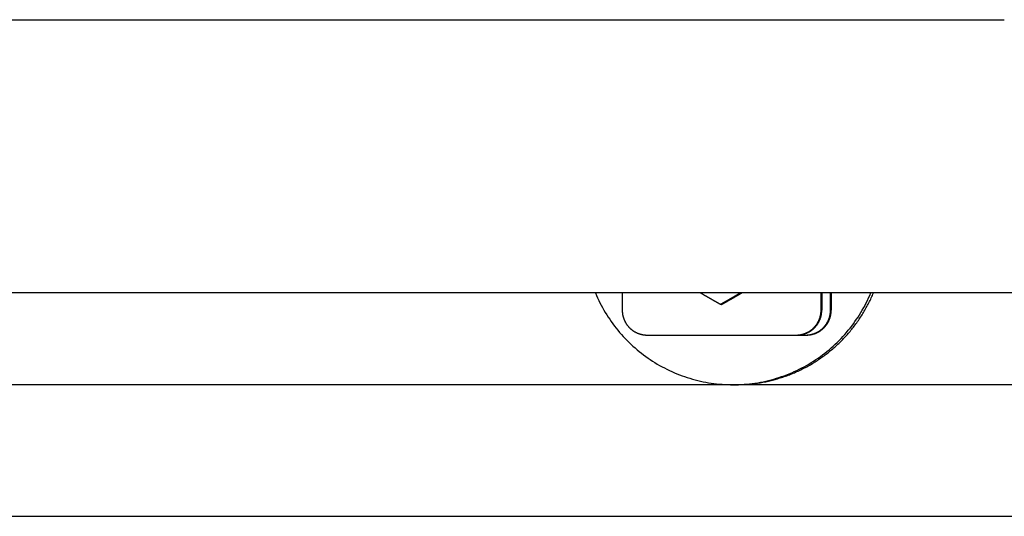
# Model space of a CAD drawing. Extents: x 715 to 7297, y -133 to 6110.
# Tile 68 of 93: x 5822 to 6021, y -63 to 37. Entities that reach past the tile are written whole.
import ezdxf

# ---------------------------------------------------------------- set-up
doc = ezdxf.new("R2010")
doc.units = 0
doc.layers.get('0').update_dxf_attribs({"linetype": 'CONTINUOUS'})

msp = doc.modelspace()

# ---------------------------------------------------------------- linework, layer by layer
for p, q in [((1171.7173, 37.2711), (6020.522, 37.2711)), ((6015.7363, -17.7289), (4551.1873, -17.7289)), ((5943.6697, -17.7289), (5943.6697, -21.2289)), ((5983.6636, -21.2289), (5983.6636, -17.7289)), ((5983.8033, -17.7289), (5983.8033, -21.2289)), ((5985.566, -21.2289), (5985.566, -17.7289)), ((5985.7056, -17.7289), (5985.7056, -21.2289)), ((6015.7265, -17.729), (6015.7265, -17.7289)), ((6017.5634, -17.729), (6015.7265, -17.729)), ((6226.6122, -17.729), (6017.5634, -17.729)), ((5963.6404, -20.0853), (5963.4347, -20.0853)), ((5948.669, -26.2289), (5978.6644, -26.2289)), ((5978.6644, -26.2289), (5978.804, -26.2289)), ((5978.804, -26.2289), (5980.5667, -26.2289)), ((5980.5667, -26.2289), (5980.7063, -26.2289)), ((6251.5496, -36.2289), (4717.775, -36.2289)), ((5966.4905, -36.2289), (5965.9669, -36.2289)), ((4772.775, -62.7289), (6272.775, -62.7289))]:
    msp.add_line(p, q)
for points in [[(5938.26, -17.7289, 0), (5938.48, -18.2367, 0), (5938.7, -18.7404, 0), (5938.94, -19.2399, 0), (5939.18, -19.7349, 0), (5939.44, -20.2254, 0), (5939.7, -20.7112, 0), (5939.97, -21.192, 0), (5940.25, -21.6678, 0), (5940.54, -22.1384, 0), (5940.83, -22.6036, 0), (5941.14, -23.0632, 0), (5941.45, -23.5172, 0), (5941.78, -23.9653, 0), (5942.11, -24.4074, 0), (5942.44, -24.8433, 0), (5942.79, -25.2729, 0), (5943.14, -25.6961, 0), (5943.51, -26.1128, 0), (5943.88, -26.5226, 0), (5944.25, -26.9256, 0), (5944.64, -27.3216, 0), (5945.03, -27.7105, 0), (5945.43, -28.0921, 0), (5945.83, -28.4663, 0), (5946.25, -28.833, 0), (5946.66, -29.192, 0), (5947.09, -29.5433, 0), (5947.52, -29.8866, 0), (5947.96, -30.222, 0), (5948.4, -30.5492, 0), (5948.86, -30.8682, 0), (5949.31, -31.1789, 0), (5949.77, -31.4811, 0), (5950.24, -31.7748, 0), (5950.71, -32.0598, 0), (5951.19, -32.3361, 0), (5951.67, -32.6035, 0), (5952.16, -32.8621, 0), (5952.65, -33.1116, 0), (5953.15, -33.352, 0), (5953.65, -33.5832, 0), (5954.16, -33.8052, 0), (5954.66, -34.0178, 0), (5955.18, -34.2211, 0), (5955.69, -34.4148, 0), (5956.21, -34.5991, 0), (5956.74, -34.7737, 0), (5957.26, -34.9387, 0), (5957.79, -35.0939, 0), (5958.33, -35.2394, 0), (5958.86, -35.375, 0), (5959.4, -35.5008, 0), (5959.94, -35.6167, 0), (5960.48, -35.7227, 0), (5961.02, -35.8186, 0), (5961.57, -35.9046, 0), (5962.11, -35.9805, 0), (5962.66, -36.0463, 0), (5963.21, -36.1021, 0), (5963.76, -36.1477, 0), (5964.31, -36.1832, 0), (5964.86, -36.2086, 0), (5965.42, -36.2238, 0), (5965.97, -36.2289, 0), (5966.52, -36.2238, 0), (5967.07, -36.2086, 0), (5967.62, -36.1832, 0), (5968.17, -36.1477, 0), (5968.72, -36.1021, 0), (5969.27, -36.0463, 0), (5969.82, -35.9805, 0), (5970.37, -35.9046, 0), (5970.91, -35.8186, 0), (5971.45, -35.7227, 0), (5972, -35.6167, 0), (5972.54, -35.5008, 0), (5973.07, -35.375, 0), (5973.61, -35.2394, 0), (5974.14, -35.0939, 0), (5974.67, -34.9387, 0), (5975.2, -34.7737, 0), (5975.72, -34.5991, 0), (5976.24, -34.4148, 0), (5976.76, -34.2211, 0), (5977.27, -34.0178, 0), (5977.78, -33.8052, 0), (5978.28, -33.5832, 0), (5978.78, -33.352, 0), (5979.28, -33.1116, 0), (5979.77, -32.8621, 0), (5980.26, -32.6035, 0), (5980.74, -32.3361, 0), (5981.22, -32.0598, 0), (5981.69, -31.7748, 0), (5982.16, -31.4811, 0), (5982.62, -31.1789, 0), (5983.08, -30.8682, 0), (5983.53, -30.5492, 0), (5983.97, -30.222, 0), (5984.41, -29.8866, 0), (5984.84, -29.5433, 0), (5985.27, -29.192, 0), (5985.69, -28.833, 0), (5986.1, -28.4663, 0), (5986.51, -28.0921, 0), (5986.91, -27.7105, 0), (5987.3, -27.3216, 0), (5987.68, -26.9256, 0), (5988.06, -26.5226, 0), (5988.43, -26.1128, 0), (5988.79, -25.6961, 0), (5989.14, -25.2729, 0), (5989.49, -24.8433, 0), (5989.83, -24.4074, 0), (5990.16, -23.9653, 0), (5990.48, -23.5172, 0), (5990.79, -23.0632, 0), (5991.1, -22.6036, 0), (5991.4, -22.1384, 0), (5991.69, -21.6678, 0), (5991.96, -21.192, 0), (5992.24, -20.7112, 0), (5992.5, -20.2254, 0), (5992.75, -19.7349, 0), (5992.99, -19.2399, 0), (5993.23, -18.7404, 0), (5993.45, -18.2367, 0), (5993.67, -17.7289, 0)], [(5963.43, -20.0853, 0), (5963.39, -20.0576, 0), (5963.34, -20.03, 0), (5963.29, -20.0025, 0), (5963.24, -19.9751, 0), (5963.2, -19.9478, 0), (5963.15, -19.9205, 0), (5963.1, -19.8933, 0), (5963.05, -19.8662, 0), (5963.01, -19.8392, 0), (5962.96, -19.8122, 0), (5962.91, -19.7853, 0), (5962.87, -19.7585, 0), (5962.82, -19.7318, 0), (5962.77, -19.7052, 0), (5962.73, -19.6786, 0), (5962.68, -19.6521, 0), (5962.63, -19.6257, 0), (5962.59, -19.5993, 0), (5962.54, -19.573, 0), (5962.5, -19.5468, 0), (5962.45, -19.5206, 0), (5962.41, -19.4945, 0), (5962.36, -19.4685, 0), (5962.32, -19.4426, 0), (5962.27, -19.4167, 0), (5962.23, -19.3909, 0), (5962.18, -19.3651, 0), (5962.14, -19.3394, 0), (5962.09, -19.3138, 0), (5962.05, -19.2882, 0), (5962, -19.2627, 0), (5961.96, -19.2373, 0), (5961.91, -19.2119, 0), (5961.87, -19.1866, 0), (5961.83, -19.1613, 0), (5961.78, -19.1361, 0), (5961.74, -19.1109, 0), (5961.69, -19.0858, 0), (5961.65, -19.0608, 0), (5961.61, -19.0358, 0), (5961.56, -19.0109, 0), (5961.52, -18.986, 0), (5961.48, -18.9612, 0), (5961.43, -18.9364, 0), (5961.39, -18.9117, 0), (5961.35, -18.887, 0), (5961.31, -18.8624, 0), (5961.26, -18.8379, 0), (5961.22, -18.8133, 0), (5961.18, -18.7889, 0), (5961.14, -18.7645, 0), (5961.09, -18.7401, 0), (5961.05, -18.7158, 0), (5961.01, -18.6915, 0), (5960.97, -18.6672, 0), (5960.92, -18.6431, 0), (5960.88, -18.6189, 0), (5960.84, -18.5948, 0), (5960.8, -18.5708, 0), (5960.76, -18.5468, 0), (5960.72, -18.5228, 0), (5960.67, -18.4989, 0), (5960.63, -18.475, 0), (5960.59, -18.4511, 0), (5960.55, -18.4273, 0), (5960.51, -18.4035, 0), (5960.47, -18.3798, 0), (5960.43, -18.3561, 0), (5960.39, -18.3325, 0), (5960.34, -18.3089, 0), (5960.3, -18.2853, 0), (5960.26, -18.2617, 0), (5960.22, -18.2382, 0), (5960.18, -18.2147, 0), (5960.14, -18.1913, 0), (5960.1, -18.1679, 0), (5960.06, -18.1445, 0), (5960.02, -18.1212, 0), (5959.98, -18.0979, 0), (5959.94, -18.0746, 0), (5959.9, -18.0514, 0), (5959.86, -18.0282, 0), (5959.82, -18.005, 0), (5959.78, -17.9818, 0), (5959.74, -17.9587, 0), (5959.7, -17.9356, 0), (5959.66, -17.9125, 0), (5959.62, -17.8895, 0), (5959.58, -17.8665, 0), (5959.54, -17.8435, 0), (5959.5, -17.8205, 0), (5959.46, -17.7976, 0), (5959.42, -17.7747, 0), (5959.38, -17.7518, 0), (5959.34, -17.7289, 0)], [(5967.5, -17.7289, 0), (5967.46, -17.7518, 0), (5967.42, -17.7747, 0), (5967.38, -17.7976, 0), (5967.34, -17.8205, 0), (5967.3, -17.8435, 0), (5967.26, -17.8665, 0), (5967.22, -17.8895, 0), (5967.18, -17.9125, 0), (5967.14, -17.9356, 0), (5967.1, -17.9587, 0), (5967.06, -17.9818, 0), (5967.02, -18.005, 0), (5966.98, -18.0282, 0), (5966.94, -18.0514, 0), (5966.9, -18.0746, 0), (5966.86, -18.0979, 0), (5966.82, -18.1212, 0), (5966.78, -18.1445, 0), (5966.74, -18.1679, 0), (5966.7, -18.1913, 0), (5966.66, -18.2147, 0), (5966.62, -18.2382, 0), (5966.58, -18.2617, 0), (5966.54, -18.2853, 0), (5966.5, -18.3089, 0), (5966.46, -18.3325, 0), (5966.42, -18.3561, 0), (5966.37, -18.3798, 0), (5966.33, -18.4035, 0), (5966.29, -18.4273, 0), (5966.25, -18.4511, 0), (5966.21, -18.475, 0), (5966.17, -18.4989, 0), (5966.13, -18.5228, 0), (5966.09, -18.5468, 0), (5966.05, -18.5708, 0), (5966, -18.5948, 0), (5965.96, -18.6189, 0), (5965.92, -18.6431, 0), (5965.88, -18.6672, 0), (5965.84, -18.6915, 0), (5965.79, -18.7158, 0), (5965.75, -18.7401, 0), (5965.71, -18.7645, 0), (5965.67, -18.7889, 0), (5965.63, -18.8133, 0), (5965.58, -18.8379, 0), (5965.54, -18.8624, 0), (5965.5, -18.887, 0), (5965.46, -18.9117, 0), (5965.41, -18.9364, 0), (5965.37, -18.9612, 0), (5965.33, -18.986, 0), (5965.29, -19.0109, 0), (5965.24, -19.0358, 0), (5965.2, -19.0608, 0), (5965.16, -19.0858, 0), (5965.11, -19.1109, 0), (5965.07, -19.1361, 0), (5965.03, -19.1613, 0), (5964.98, -19.1866, 0), (5964.94, -19.2119, 0), (5964.9, -19.2373, 0), (5964.85, -19.2627, 0), (5964.81, -19.2882, 0), (5964.76, -19.3138, 0), (5964.72, -19.3394, 0), (5964.68, -19.3651, 0), (5964.63, -19.3909, 0), (5964.59, -19.4167, 0), (5964.54, -19.4426, 0), (5964.5, -19.4685, 0), (5964.45, -19.4945, 0), (5964.41, -19.5206, 0), (5964.36, -19.5468, 0), (5964.32, -19.573, 0), (5964.27, -19.5993, 0), (5964.23, -19.6257, 0), (5964.18, -19.6521, 0), (5964.14, -19.6786, 0), (5964.09, -19.7052, 0), (5964.04, -19.7318, 0), (5964, -19.7585, 0), (5963.95, -19.7853, 0), (5963.9, -19.8122, 0), (5963.86, -19.8392, 0), (5963.81, -19.8662, 0), (5963.77, -19.8933, 0), (5963.72, -19.9205, 0), (5963.67, -19.9478, 0), (5963.62, -19.9751, 0), (5963.58, -20.0025, 0), (5963.53, -20.03, 0), (5963.48, -20.0576, 0), (5963.43, -20.0853, 0)], [(5963.64, -20.0853, 0), (5963.69, -20.0576, 0), (5963.74, -20.03, 0), (5963.78, -20.0025, 0), (5963.83, -19.9751, 0), (5963.88, -19.9478, 0), (5963.93, -19.9205, 0), (5963.97, -19.8933, 0), (5964.02, -19.8662, 0), (5964.07, -19.8392, 0), (5964.12, -19.8122, 0), (5964.16, -19.7853, 0), (5964.21, -19.7585, 0), (5964.26, -19.7318, 0), (5964.3, -19.7052, 0), (5964.35, -19.6786, 0), (5964.39, -19.6521, 0), (5964.44, -19.6257, 0), (5964.49, -19.5993, 0), (5964.53, -19.573, 0), (5964.58, -19.5468, 0), (5964.62, -19.5206, 0), (5964.67, -19.4945, 0), (5964.71, -19.4685, 0), (5964.76, -19.4426, 0), (5964.8, -19.4167, 0), (5964.85, -19.3909, 0), (5964.89, -19.3651, 0), (5964.94, -19.3394, 0), (5964.98, -19.3138, 0), (5965.03, -19.2882, 0), (5965.07, -19.2627, 0), (5965.12, -19.2373, 0), (5965.16, -19.2119, 0), (5965.2, -19.1866, 0), (5965.25, -19.1613, 0), (5965.29, -19.1361, 0), (5965.34, -19.1109, 0), (5965.38, -19.0858, 0), (5965.42, -19.0608, 0), (5965.47, -19.0358, 0), (5965.51, -19.0109, 0), (5965.55, -18.986, 0), (5965.6, -18.9612, 0), (5965.64, -18.9364, 0), (5965.68, -18.9117, 0), (5965.73, -18.887, 0), (5965.77, -18.8624, 0), (5965.81, -18.8379, 0), (5965.85, -18.8133, 0), (5965.9, -18.7889, 0), (5965.94, -18.7645, 0), (5965.98, -18.7401, 0), (5966.02, -18.7158, 0), (5966.07, -18.6915, 0), (5966.11, -18.6672, 0), (5966.15, -18.6431, 0), (5966.19, -18.6189, 0), (5966.23, -18.5948, 0), (5966.28, -18.5708, 0), (5966.32, -18.5468, 0), (5966.36, -18.5228, 0), (5966.4, -18.4989, 0), (5966.44, -18.475, 0), (5966.48, -18.4511, 0), (5966.53, -18.4273, 0), (5966.57, -18.4035, 0), (5966.61, -18.3798, 0), (5966.65, -18.3561, 0), (5966.69, -18.3325, 0), (5966.73, -18.3089, 0), (5966.77, -18.2853, 0), (5966.81, -18.2617, 0), (5966.85, -18.2382, 0), (5966.89, -18.2147, 0), (5966.94, -18.1913, 0), (5966.98, -18.1679, 0), (5967.02, -18.1445, 0), (5967.06, -18.1212, 0), (5967.1, -18.0979, 0), (5967.14, -18.0746, 0), (5967.18, -18.0514, 0), (5967.22, -18.0282, 0), (5967.26, -18.005, 0), (5967.3, -17.9818, 0), (5967.34, -17.9587, 0), (5967.38, -17.9356, 0), (5967.42, -17.9125, 0), (5967.46, -17.8895, 0), (5967.5, -17.8665, 0), (5967.54, -17.8435, 0), (5967.58, -17.8205, 0), (5967.62, -17.7976, 0), (5967.66, -17.7747, 0), (5967.7, -17.7518, 0), (5967.74, -17.7289, 0)], [(5966.49, -36.2289, 0), (5966.77, -36.2276, 0), (5967.04, -36.2238, 0), (5967.32, -36.2175, 0), (5967.59, -36.2086, 0), (5967.87, -36.1972, 0), (5968.15, -36.1832, 0), (5968.42, -36.1667, 0), (5968.7, -36.1477, 0), (5968.97, -36.1262, 0), (5969.25, -36.1021, 0), (5969.52, -36.0755, 0), (5969.79, -36.0463, 0), (5970.07, -36.0147, 0), (5970.34, -35.9805, 0), (5970.62, -35.9438, 0), (5970.89, -35.9046, 0), (5971.16, -35.8629, 0), (5971.43, -35.8186, 0), (5971.71, -35.7719, 0), (5971.98, -35.7227, 0), (5972.25, -35.671, 0), (5972.52, -35.6167, 0), (5972.79, -35.56, 0), (5973.06, -35.5008, 0), (5973.33, -35.4392, 0), (5973.6, -35.375, 0), (5973.86, -35.3084, 0), (5974.13, -35.2394, 0), (5974.4, -35.1679, 0), (5974.66, -35.0939, 0), (5974.93, -35.0175, 0), (5975.19, -34.9387, 0), (5975.46, -34.8574, 0), (5975.72, -34.7737, 0), (5975.98, -34.6876, 0), (5976.24, -34.5991, 0), (5976.5, -34.5081, 0), (5976.76, -34.4148, 0), (5977.02, -34.3191, 0), (5977.28, -34.2211, 0), (5977.54, -34.1206, 0), (5977.79, -34.0178, 0), (5978.05, -33.9127, 0), (5978.3, -33.8052, 0), (5978.55, -33.6954, 0), (5978.81, -33.5832, 0), (5979.06, -33.4687, 0), (5979.31, -33.352, 0), (5979.56, -33.2329, 0), (5979.8, -33.1116, 0), (5980.05, -32.9879, 0), (5980.3, -32.8621, 0), (5980.54, -32.7339, 0), (5980.78, -32.6035, 0), (5981.03, -32.4709, 0), (5981.27, -32.3361, 0), (5981.51, -32.199, 0), (5981.74, -32.0598, 0), (5981.98, -31.9184, 0), (5982.22, -31.7748, 0), (5982.45, -31.629, 0), (5982.68, -31.4811, 0), (5982.92, -31.331, 0), (5983.15, -31.1789, 0), (5983.38, -31.0246, 0), (5983.6, -30.8682, 0), (5983.83, -30.7097, 0), (5984.05, -30.5492, 0), (5984.28, -30.3866, 0), (5984.5, -30.222, 0), (5984.72, -30.0553, 0), (5984.94, -29.8866, 0), (5985.15, -29.7159, 0), (5985.37, -29.5433, 0), (5985.58, -29.3686, 0), (5985.79, -29.192, 0), (5986, -29.0135, 0), (5986.21, -28.833, 0), (5986.42, -28.6506, 0), (5986.62, -28.4663, 0), (5986.83, -28.2801, 0), (5987.03, -28.0921, 0), (5987.23, -27.9022, 0), (5987.43, -27.7105, 0), (5987.63, -27.517, 0), (5987.82, -27.3216, 0), (5988.01, -27.1245, 0), (5988.2, -26.9256, 0), (5988.39, -26.725, 0), (5988.58, -26.5226, 0), (5988.77, -26.3185, 0), (5988.95, -26.1128, 0), (5989.13, -25.9053, 0), (5989.31, -25.6961, 0), (5989.49, -25.4854, 0), (5989.67, -25.2729, 0), (5989.84, -25.0589, 0), (5990.01, -24.8433, 0), (5990.18, -24.6261, 0), (5990.35, -24.4074, 0), (5990.52, -24.1871, 0), (5990.68, -23.9653, 0), (5990.84, -23.742, 0), (5991, -23.5172, 0), (5991.16, -23.2909, 0), (5991.32, -23.0632, 0), (5991.47, -22.8341, 0), (5991.62, -22.6036, 0), (5991.77, -22.3717, 0), (5991.92, -22.1384, 0), (5992.07, -21.9038, 0), (5992.21, -21.6678, 0), (5992.35, -21.4306, 0), (5992.49, -21.192, 0), (5992.63, -20.9522, 0), (5992.76, -20.7112, 0), (5992.89, -20.4689, 0), (5993.02, -20.2254, 0), (5993.15, -19.9808, 0), (5993.27, -19.7349, 0), (5993.4, -19.488, 0), (5993.52, -19.2399, 0), (5993.64, -18.9907, 0), (5993.75, -18.7404, 0), (5993.87, -18.4891, 0), (5993.98, -18.2367, 0), (5994.09, -17.9833, 0), (5994.19, -17.7289, 0)], [(5943.67, -21.2289, 0), (5943.67, -21.2903, 0), (5943.67, -21.3516, 0), (5943.67, -21.413, 0), (5943.68, -21.4743, 0), (5943.68, -21.5355, 0), (5943.68, -21.5967, 0), (5943.69, -21.6579, 0), (5943.69, -21.719, 0), (5943.7, -21.78, 0), (5943.71, -21.841, 0), (5943.72, -21.9018, 0), (5943.72, -21.9626, 0), (5943.73, -22.0232, 0), (5943.74, -22.0837, 0), (5943.75, -22.1441, 0), (5943.77, -22.2044, 0), (5943.78, -22.2645, 0), (5943.79, -22.3244, 0), (5943.81, -22.3842, 0), (5943.82, -22.4438, 0), (5943.83, -22.5032, 0), (5943.85, -22.5625, 0), (5943.87, -22.6215, 0), (5943.89, -22.6803, 0), (5943.9, -22.7389, 0), (5943.92, -22.7973, 0), (5943.94, -22.8555, 0), (5943.96, -22.9134, 0), (5943.98, -22.971, 0), (5944, -23.0284, 0), (5944.03, -23.0855, 0), (5944.05, -23.1423, 0), (5944.07, -23.1989, 0), (5944.1, -23.2551, 0), (5944.12, -23.3111, 0), (5944.15, -23.3667, 0), (5944.18, -23.422, 0), (5944.2, -23.477, 0), (5944.23, -23.5316, 0), (5944.26, -23.5859, 0), (5944.29, -23.6398, 0), (5944.32, -23.6934, 0), (5944.35, -23.7466, 0), (5944.38, -23.7994, 0), (5944.41, -23.8519, 0), (5944.45, -23.9039, 0), (5944.48, -23.9555, 0), (5944.51, -24.0068, 0), (5944.55, -24.0576, 0), (5944.58, -24.108, 0), (5944.62, -24.1579, 0), (5944.65, -24.2074, 0), (5944.69, -24.2565, 0), (5944.73, -24.3051, 0), (5944.77, -24.3532, 0), (5944.8, -24.4009, 0), (5944.84, -24.4481, 0), (5944.88, -24.4948, 0), (5944.92, -24.541, 0), (5944.96, -24.5867, 0), (5945.01, -24.6319, 0), (5945.05, -24.6766, 0), (5945.09, -24.7208, 0), (5945.13, -24.7644, 0), (5945.18, -24.8076, 0), (5945.22, -24.8502, 0), (5945.27, -24.8922, 0), (5945.31, -24.9337, 0), (5945.36, -24.9746, 0), (5945.4, -25.015, 0), (5945.45, -25.0548, 0), (5945.5, -25.094, 0), (5945.55, -25.1326, 0), (5945.59, -25.1706, 0), (5945.64, -25.2081, 0), (5945.69, -25.245, 0), (5945.74, -25.2812, 0), (5945.79, -25.3168, 0), (5945.84, -25.3519, 0), (5945.89, -25.3863, 0), (5945.94, -25.42, 0), (5945.99, -25.4532, 0), (5946.05, -25.4857, 0), (5946.1, -25.5176, 0), (5946.15, -25.5488, 0), (5946.2, -25.5794, 0), (5946.26, -25.6093, 0), (5946.31, -25.6385, 0), (5946.37, -25.6671, 0), (5946.42, -25.695, 0), (5946.48, -25.7223, 0), (5946.53, -25.7489, 0), (5946.59, -25.7748, 0), (5946.64, -25.8, 0), (5946.7, -25.8245, 0), (5946.76, -25.8483, 0), (5946.81, -25.8714, 0), (5946.87, -25.8939, 0), (5946.93, -25.9156, 0), (5946.98, -25.9366, 0), (5947.04, -25.957, 0), (5947.1, -25.9766, 0), (5947.16, -25.9954, 0), (5947.22, -26.0136, 0), (5947.28, -26.0311, 0), (5947.34, -26.0478, 0), (5947.39, -26.0638, 0), (5947.45, -26.0791, 0), (5947.51, -26.0936, 0), (5947.57, -26.1074, 0), (5947.63, -26.1205, 0), (5947.69, -26.1328, 0), (5947.75, -26.1444, 0), (5947.81, -26.1553, 0), (5947.87, -26.1654, 0), (5947.94, -26.1748, 0), (5948, -26.1834, 0), (5948.06, -26.1913, 0), (5948.12, -26.1985, 0), (5948.18, -26.2048, 0), (5948.24, -26.2105, 0), (5948.3, -26.2154, 0), (5948.36, -26.2195, 0), (5948.42, -26.2229, 0), (5948.48, -26.2255, 0), (5948.55, -26.2274, 0), (5948.61, -26.2285, 0), (5948.67, -26.2289, 0)], [(5978.66, -26.2289, 0), (5978.73, -26.2285, 0), (5978.79, -26.2274, 0), (5978.85, -26.2255, 0), (5978.91, -26.2229, 0), (5978.97, -26.2195, 0), (5979.03, -26.2154, 0), (5979.09, -26.2105, 0), (5979.15, -26.2048, 0), (5979.22, -26.1985, 0), (5979.28, -26.1913, 0), (5979.34, -26.1834, 0), (5979.4, -26.1748, 0), (5979.46, -26.1654, 0), (5979.52, -26.1553, 0), (5979.58, -26.1444, 0), (5979.64, -26.1328, 0), (5979.7, -26.1205, 0), (5979.76, -26.1074, 0), (5979.82, -26.0936, 0), (5979.88, -26.0791, 0), (5979.94, -26.0638, 0), (5980, -26.0478, 0), (5980.06, -26.0311, 0), (5980.12, -26.0136, 0), (5980.17, -25.9954, 0), (5980.23, -25.9766, 0), (5980.29, -25.957, 0), (5980.35, -25.9366, 0), (5980.41, -25.9156, 0), (5980.46, -25.8939, 0), (5980.52, -25.8714, 0), (5980.58, -25.8483, 0), (5980.63, -25.8245, 0), (5980.69, -25.8, 0), (5980.75, -25.7748, 0), (5980.8, -25.7489, 0), (5980.86, -25.7223, 0), (5980.91, -25.695, 0), (5980.97, -25.6671, 0), (5981.02, -25.6385, 0), (5981.07, -25.6093, 0), (5981.13, -25.5794, 0), (5981.18, -25.5488, 0), (5981.23, -25.5176, 0), (5981.29, -25.4857, 0), (5981.34, -25.4532, 0), (5981.39, -25.42, 0), (5981.44, -25.3863, 0), (5981.49, -25.3519, 0), (5981.54, -25.3168, 0), (5981.59, -25.2812, 0), (5981.64, -25.245, 0), (5981.69, -25.2081, 0), (5981.74, -25.1706, 0), (5981.79, -25.1326, 0), (5981.84, -25.094, 0), (5981.88, -25.0548, 0), (5981.93, -25.015, 0), (5981.98, -24.9746, 0), (5982.02, -24.9337, 0), (5982.07, -24.8922, 0), (5982.11, -24.8502, 0), (5982.16, -24.8076, 0), (5982.2, -24.7644, 0), (5982.24, -24.7208, 0), (5982.29, -24.6766, 0), (5982.33, -24.6319, 0), (5982.37, -24.5867, 0), (5982.41, -24.541, 0), (5982.45, -24.4948, 0), (5982.49, -24.4481, 0), (5982.53, -24.4009, 0), (5982.57, -24.3532, 0), (5982.61, -24.3051, 0), (5982.64, -24.2565, 0), (5982.68, -24.2074, 0), (5982.72, -24.1579, 0), (5982.75, -24.108, 0), (5982.79, -24.0576, 0), (5982.82, -24.0068, 0), (5982.85, -23.9555, 0), (5982.89, -23.9039, 0), (5982.92, -23.8519, 0), (5982.95, -23.7994, 0), (5982.98, -23.7466, 0), (5983.01, -23.6934, 0), (5983.04, -23.6398, 0), (5983.07, -23.5859, 0), (5983.1, -23.5316, 0), (5983.13, -23.477, 0), (5983.16, -23.422, 0), (5983.18, -23.3667, 0), (5983.21, -23.3111, 0), (5983.23, -23.2551, 0), (5983.26, -23.1989, 0), (5983.28, -23.1423, 0), (5983.31, -23.0855, 0), (5983.33, -23.0284, 0), (5983.35, -22.971, 0), (5983.37, -22.9134, 0), (5983.39, -22.8555, 0), (5983.41, -22.7973, 0), (5983.43, -22.7389, 0), (5983.45, -22.6803, 0), (5983.47, -22.6215, 0), (5983.48, -22.5625, 0), (5983.5, -22.5032, 0), (5983.51, -22.4438, 0), (5983.53, -22.3842, 0), (5983.54, -22.3244, 0), (5983.56, -22.2645, 0), (5983.57, -22.2044, 0), (5983.58, -22.1441, 0), (5983.59, -22.0837, 0), (5983.6, -22.0232, 0), (5983.61, -21.9626, 0), (5983.62, -21.9018, 0), (5983.63, -21.841, 0), (5983.63, -21.78, 0), (5983.64, -21.719, 0), (5983.65, -21.6579, 0), (5983.65, -21.5967, 0), (5983.65, -21.5355, 0), (5983.66, -21.4743, 0), (5983.66, -21.413, 0), (5983.66, -21.3516, 0), (5983.66, -21.2903, 0), (5983.66, -21.2289, 0)], [(5978.8, -26.2289, 0), (5978.87, -26.2285, 0), (5978.93, -26.2274, 0), (5978.99, -26.2255, 0), (5979.05, -26.2229, 0), (5979.11, -26.2195, 0), (5979.17, -26.2154, 0), (5979.23, -26.2105, 0), (5979.29, -26.2048, 0), (5979.36, -26.1985, 0), (5979.42, -26.1913, 0), (5979.48, -26.1834, 0), (5979.54, -26.1748, 0), (5979.6, -26.1654, 0), (5979.66, -26.1553, 0), (5979.72, -26.1444, 0), (5979.78, -26.1328, 0), (5979.84, -26.1205, 0), (5979.9, -26.1074, 0), (5979.96, -26.0936, 0), (5980.02, -26.0791, 0), (5980.08, -26.0638, 0), (5980.14, -26.0478, 0), (5980.2, -26.0311, 0), (5980.26, -26.0136, 0), (5980.31, -25.9954, 0), (5980.37, -25.9766, 0), (5980.43, -25.957, 0), (5980.49, -25.9366, 0), (5980.55, -25.9156, 0), (5980.6, -25.8939, 0), (5980.66, -25.8714, 0), (5980.72, -25.8483, 0), (5980.77, -25.8245, 0), (5980.83, -25.8, 0), (5980.89, -25.7748, 0), (5980.94, -25.7489, 0), (5981, -25.7223, 0), (5981.05, -25.695, 0), (5981.11, -25.6671, 0), (5981.16, -25.6385, 0), (5981.21, -25.6093, 0), (5981.27, -25.5794, 0), (5981.32, -25.5488, 0), (5981.37, -25.5176, 0), (5981.43, -25.4857, 0), (5981.48, -25.4532, 0), (5981.53, -25.42, 0), (5981.58, -25.3863, 0), (5981.63, -25.3519, 0), (5981.68, -25.3168, 0), (5981.73, -25.2812, 0), (5981.78, -25.245, 0), (5981.83, -25.2081, 0), (5981.88, -25.1706, 0), (5981.93, -25.1326, 0), (5981.98, -25.094, 0), (5982.02, -25.0548, 0), (5982.07, -25.015, 0), (5982.12, -24.9746, 0), (5982.16, -24.9337, 0), (5982.21, -24.8922, 0), (5982.25, -24.8502, 0), (5982.3, -24.8076, 0), (5982.34, -24.7644, 0), (5982.38, -24.7208, 0), (5982.42, -24.6766, 0), (5982.47, -24.6319, 0), (5982.51, -24.5867, 0), (5982.55, -24.541, 0), (5982.59, -24.4948, 0), (5982.63, -24.4481, 0), (5982.67, -24.4009, 0), (5982.71, -24.3532, 0), (5982.75, -24.3051, 0), (5982.78, -24.2565, 0), (5982.82, -24.2074, 0), (5982.86, -24.1579, 0), (5982.89, -24.108, 0), (5982.93, -24.0576, 0), (5982.96, -24.0068, 0), (5982.99, -23.9555, 0), (5983.03, -23.9039, 0), (5983.06, -23.8519, 0), (5983.09, -23.7994, 0), (5983.12, -23.7466, 0), (5983.15, -23.6934, 0), (5983.18, -23.6398, 0), (5983.21, -23.5859, 0), (5983.24, -23.5316, 0), (5983.27, -23.477, 0), (5983.3, -23.422, 0), (5983.32, -23.3667, 0), (5983.35, -23.3111, 0), (5983.37, -23.2551, 0), (5983.4, -23.1989, 0), (5983.42, -23.1423, 0), (5983.45, -23.0855, 0), (5983.47, -23.0284, 0), (5983.49, -22.971, 0), (5983.51, -22.9134, 0), (5983.53, -22.8555, 0), (5983.55, -22.7973, 0), (5983.57, -22.7389, 0), (5983.59, -22.6803, 0), (5983.61, -22.6215, 0), (5983.62, -22.5625, 0), (5983.64, -22.5032, 0), (5983.65, -22.4438, 0), (5983.67, -22.3842, 0), (5983.68, -22.3244, 0), (5983.69, -22.2645, 0), (5983.71, -22.2044, 0), (5983.72, -22.1441, 0), (5983.73, -22.0837, 0), (5983.74, -22.0232, 0), (5983.75, -21.9626, 0), (5983.76, -21.9018, 0), (5983.77, -21.841, 0), (5983.77, -21.78, 0), (5983.78, -21.719, 0), (5983.78, -21.6579, 0), (5983.79, -21.5967, 0), (5983.79, -21.5355, 0), (5983.8, -21.4743, 0), (5983.8, -21.413, 0), (5983.8, -21.3516, 0), (5983.8, -21.2903, 0), (5983.8, -21.2289, 0)], [(5980.57, -26.2289, 0), (5980.63, -26.2285, 0), (5980.69, -26.2274, 0), (5980.75, -26.2255, 0), (5980.81, -26.2229, 0), (5980.87, -26.2195, 0), (5980.93, -26.2154, 0), (5981, -26.2105, 0), (5981.06, -26.2048, 0), (5981.12, -26.1985, 0), (5981.18, -26.1913, 0), (5981.24, -26.1834, 0), (5981.3, -26.1748, 0), (5981.36, -26.1654, 0), (5981.42, -26.1553, 0), (5981.48, -26.1444, 0), (5981.54, -26.1328, 0), (5981.6, -26.1205, 0), (5981.66, -26.1074, 0), (5981.72, -26.0936, 0), (5981.78, -26.0791, 0), (5981.84, -26.0638, 0), (5981.9, -26.0478, 0), (5981.96, -26.0311, 0), (5982.02, -26.0136, 0), (5982.08, -25.9954, 0), (5982.13, -25.9766, 0), (5982.19, -25.957, 0), (5982.25, -25.9366, 0), (5982.31, -25.9156, 0), (5982.37, -25.8939, 0), (5982.42, -25.8714, 0), (5982.48, -25.8483, 0), (5982.54, -25.8245, 0), (5982.59, -25.8, 0), (5982.65, -25.7748, 0), (5982.7, -25.7489, 0), (5982.76, -25.7223, 0), (5982.81, -25.695, 0), (5982.87, -25.6671, 0), (5982.92, -25.6385, 0), (5982.98, -25.6093, 0), (5983.03, -25.5794, 0), (5983.08, -25.5488, 0), (5983.14, -25.5176, 0), (5983.19, -25.4857, 0), (5983.24, -25.4532, 0), (5983.29, -25.42, 0), (5983.34, -25.3863, 0), (5983.39, -25.3519, 0), (5983.45, -25.3168, 0), (5983.5, -25.2812, 0), (5983.54, -25.245, 0), (5983.59, -25.2081, 0), (5983.64, -25.1706, 0), (5983.69, -25.1326, 0), (5983.74, -25.094, 0), (5983.79, -25.0548, 0), (5983.83, -25.015, 0), (5983.88, -24.9746, 0), (5983.92, -24.9337, 0), (5983.97, -24.8922, 0), (5984.01, -24.8502, 0), (5984.06, -24.8076, 0), (5984.1, -24.7644, 0), (5984.14, -24.7208, 0), (5984.19, -24.6766, 0), (5984.23, -24.6319, 0), (5984.27, -24.5867, 0), (5984.31, -24.541, 0), (5984.35, -24.4948, 0), (5984.39, -24.4481, 0), (5984.43, -24.4009, 0), (5984.47, -24.3532, 0), (5984.51, -24.3051, 0), (5984.55, -24.2565, 0), (5984.58, -24.2074, 0), (5984.62, -24.1579, 0), (5984.65, -24.108, 0), (5984.69, -24.0576, 0), (5984.72, -24.0068, 0), (5984.76, -23.9555, 0), (5984.79, -23.9039, 0), (5984.82, -23.8519, 0), (5984.85, -23.7994, 0), (5984.89, -23.7466, 0), (5984.92, -23.6934, 0), (5984.95, -23.6398, 0), (5984.98, -23.5859, 0), (5985, -23.5316, 0), (5985.03, -23.477, 0), (5985.06, -23.422, 0), (5985.09, -23.3667, 0), (5985.11, -23.3111, 0), (5985.14, -23.2551, 0), (5985.16, -23.1989, 0), (5985.19, -23.1423, 0), (5985.21, -23.0855, 0), (5985.23, -23.0284, 0), (5985.25, -22.971, 0), (5985.27, -22.9134, 0), (5985.29, -22.8555, 0), (5985.31, -22.7973, 0), (5985.33, -22.7389, 0), (5985.35, -22.6803, 0), (5985.37, -22.6215, 0), (5985.38, -22.5625, 0), (5985.4, -22.5032, 0), (5985.42, -22.4438, 0), (5985.43, -22.3842, 0), (5985.44, -22.3244, 0), (5985.46, -22.2645, 0), (5985.47, -22.2044, 0), (5985.48, -22.1441, 0), (5985.49, -22.0837, 0), (5985.5, -22.0232, 0), (5985.51, -21.9626, 0), (5985.52, -21.9018, 0), (5985.53, -21.841, 0), (5985.54, -21.78, 0), (5985.54, -21.719, 0), (5985.55, -21.6579, 0), (5985.55, -21.5967, 0), (5985.56, -21.5355, 0), (5985.56, -21.4743, 0), (5985.56, -21.413, 0), (5985.56, -21.3516, 0), (5985.57, -21.2903, 0), (5985.57, -21.2289, 0)], [(5980.71, -26.2289, 0), (5980.77, -26.2285, 0), (5980.83, -26.2274, 0), (5980.89, -26.2255, 0), (5980.95, -26.2229, 0), (5981.01, -26.2195, 0), (5981.07, -26.2154, 0), (5981.14, -26.2105, 0), (5981.2, -26.2048, 0), (5981.26, -26.1985, 0), (5981.32, -26.1913, 0), (5981.38, -26.1834, 0), (5981.44, -26.1748, 0), (5981.5, -26.1654, 0), (5981.56, -26.1553, 0), (5981.62, -26.1444, 0), (5981.68, -26.1328, 0), (5981.74, -26.1205, 0), (5981.8, -26.1074, 0), (5981.86, -26.0936, 0), (5981.92, -26.0791, 0), (5981.98, -26.0638, 0), (5982.04, -26.0478, 0), (5982.1, -26.0311, 0), (5982.16, -26.0136, 0), (5982.22, -25.9954, 0), (5982.27, -25.9766, 0), (5982.33, -25.957, 0), (5982.39, -25.9366, 0), (5982.45, -25.9156, 0), (5982.51, -25.8939, 0), (5982.56, -25.8714, 0), (5982.62, -25.8483, 0), (5982.68, -25.8245, 0), (5982.73, -25.8, 0), (5982.79, -25.7748, 0), (5982.84, -25.7489, 0), (5982.9, -25.7223, 0), (5982.95, -25.695, 0), (5983.01, -25.6671, 0), (5983.06, -25.6385, 0), (5983.12, -25.6093, 0), (5983.17, -25.5794, 0), (5983.22, -25.5488, 0), (5983.28, -25.5176, 0), (5983.33, -25.4857, 0), (5983.38, -25.4532, 0), (5983.43, -25.42, 0), (5983.48, -25.3863, 0), (5983.53, -25.3519, 0), (5983.58, -25.3168, 0), (5983.63, -25.2812, 0), (5983.68, -25.245, 0), (5983.73, -25.2081, 0), (5983.78, -25.1706, 0), (5983.83, -25.1326, 0), (5983.88, -25.094, 0), (5983.93, -25.0548, 0), (5983.97, -25.015, 0), (5984.02, -24.9746, 0), (5984.06, -24.9337, 0), (5984.11, -24.8922, 0), (5984.15, -24.8502, 0), (5984.2, -24.8076, 0), (5984.24, -24.7644, 0), (5984.28, -24.7208, 0), (5984.33, -24.6766, 0), (5984.37, -24.6319, 0), (5984.41, -24.5867, 0), (5984.45, -24.541, 0), (5984.49, -24.4948, 0), (5984.53, -24.4481, 0), (5984.57, -24.4009, 0), (5984.61, -24.3532, 0), (5984.65, -24.3051, 0), (5984.68, -24.2565, 0), (5984.72, -24.2074, 0), (5984.76, -24.1579, 0), (5984.79, -24.108, 0), (5984.83, -24.0576, 0), (5984.86, -24.0068, 0), (5984.9, -23.9555, 0), (5984.93, -23.9039, 0), (5984.96, -23.8519, 0), (5984.99, -23.7994, 0), (5985.03, -23.7466, 0), (5985.06, -23.6934, 0), (5985.09, -23.6398, 0), (5985.12, -23.5859, 0), (5985.14, -23.5316, 0), (5985.17, -23.477, 0), (5985.2, -23.422, 0), (5985.23, -23.3667, 0), (5985.25, -23.3111, 0), (5985.28, -23.2551, 0), (5985.3, -23.1989, 0), (5985.33, -23.1423, 0), (5985.35, -23.0855, 0), (5985.37, -23.0284, 0), (5985.39, -22.971, 0), (5985.41, -22.9134, 0), (5985.43, -22.8555, 0), (5985.45, -22.7973, 0), (5985.47, -22.7389, 0), (5985.49, -22.6803, 0), (5985.51, -22.6215, 0), (5985.52, -22.5625, 0), (5985.54, -22.5032, 0), (5985.56, -22.4438, 0), (5985.57, -22.3842, 0), (5985.58, -22.3244, 0), (5985.6, -22.2645, 0), (5985.61, -22.2044, 0), (5985.62, -22.1441, 0), (5985.63, -22.0837, 0), (5985.64, -22.0232, 0), (5985.65, -21.9626, 0), (5985.66, -21.9018, 0), (5985.67, -21.841, 0), (5985.68, -21.78, 0), (5985.68, -21.719, 0), (5985.69, -21.6579, 0), (5985.69, -21.5967, 0), (5985.7, -21.5355, 0), (5985.7, -21.4743, 0), (5985.7, -21.413, 0), (5985.7, -21.3516, 0), (5985.71, -21.2903, 0), (5985.71, -21.2289, 0)]]:
    msp.add_polyline3d(points)

doc.saveas('drawing.dxf')
